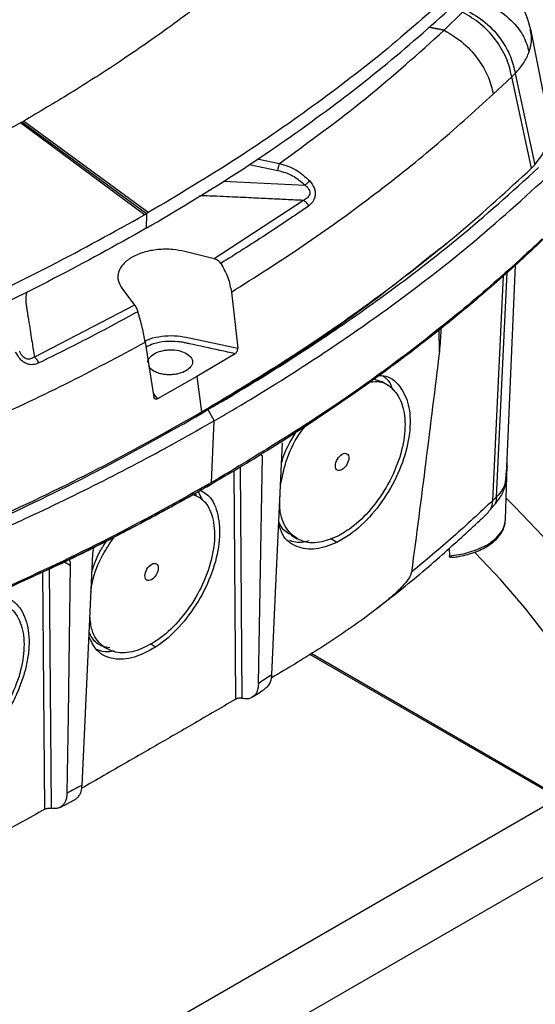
# Model space of a CAD drawing. Header units: millimetres. Extents: x 15 to 415, y 5 to 292.
# Tile 8 of 32: x 113 to 125, y 219 to 242. Entities that reach past the tile are written whole.
import ezdxf

# ---------------------------------------------------------------- set-up
doc = ezdxf.new("R2010")
doc.units = ezdxf.units.MM

msp = doc.modelspace()

# ---------------------------------------------------------------- linework, layer by layer
at = {"color": 7, "linetype": 'Continuous', "lineweight": 25}
for p, q in [((122.8822, 241.363), (123.3076, 241.7762)), ((122.8812, 241.362), (122.8822, 241.363)), ((125.3156, 239.2049), (124.8842, 241.3819)), ((124.0168, 239.8853), (124.4453, 240.2842)), ((124.4453, 240.2842), (124.5266, 240.3626)), ((124.9005, 238.1658), (124.4453, 240.2842)), ((124.5266, 240.3626), (124.9793, 238.2458)), ((113.1023, 239.2315), (113.1377, 239.2519)), ((116.0308, 237.1398), (113.1401, 239.2561)), ((113.1023, 239.2315), (113.0668, 239.2111)), ((115.9389, 237.0869), (113.0681, 239.216)), ((115.9849, 237.1133), (113.1026, 239.2371)), ((124.9005, 238.1658), (124.9793, 238.2458)), ((119.6203, 237.4226), (117.5543, 236.0732)), ((115.9389, 237.0869), (115.9849, 237.1133)), ((115.9849, 237.1133), (115.9847, 236.7778)), ((116.0308, 237.1398), (115.9849, 237.1133)), ((122.7764, 236.3007), (122.9289, 236.4257)), ((117.5543, 236.0732), (116.8747, 236.2409)), ((124.3334, 231.2481), (124.5313, 235.9262)), ((115.4184, 235.3935), (115.7138, 235.0023)), ((117.953, 235.2998), (118.0993, 234.0011)), ((115.7138, 235.0023), (113.3928, 233.7991)), ((116.9081, 234.2584), (118.0993, 234.0011)), ((115.9598, 234.14), (116.1593, 232.8723)), ((118.0403, 233.8762), (117.1535, 233.3476)), ((117.1535, 233.3476), (116.2441, 232.831)), ((117.1535, 233.3476), (117.2636, 232.5267)), ((121.2588, 233.2869), (121.4246, 233.2317)), ((121.5661, 233.149), (121.4255, 233.2336)), ((117.2636, 232.5267), (117.1277, 232.4132)), ((117.4109, 232.5817), (117.5579, 232.3247)), ((117.4969, 230.8939), (117.5579, 232.3247)), ((124.3012, 230.0398), (124.3389, 231.2738)), ((124.303, 230.8986), (124.3228, 231.1605)), ((117.3888, 230.7986), (117.5034, 230.8648)), ((117.157, 230.602), (117.1005, 230.6359)), ((117.1863, 230.6839), (117.2785, 230.4947)), ((124.0915, 230.5624), (124.0066, 230.4804)), ((124.2813, 229.9404), (124.3012, 230.0398)), ((119.3374, 229.677), (119.4798, 229.5954)), ((114.744, 229.2433), (114.7723, 229.3933)), ((122.9937, 229.3698), (122.9999, 229.2011)), ((114.9261, 227.1318), (115.0684, 227.0501)), ((125.5693, 223.604), (119.7978, 226.9358)), ((110.3872, 214.8635), (125.5193, 223.5991)), ((126.2264, 222.3743), (111.0943, 213.6388))]:
    msp.add_line(p, q, dxfattribs=at)
at = {"color": 8, "linetype": 'Continuous', "lineweight": 25}
for p, q in [((122.8812, 241.362), (122.5212, 241.4325)), ((122.5222, 241.4334), (122.8822, 241.363)), ((118.5532, 238.3878), (119.0659, 238.2794)), ((118.3634, 238.2574), (119.0275, 238.1168)), ((117.7662, 237.8656), (119.6583, 237.7747)), ((124.0066, 230.4804), (124.2568, 235.6815)), ((124.0915, 230.5624), (124.3352, 235.7511)), ((122.7697, 233.9291), (122.7656, 234.428)), ((116.1463, 232.955), (116.2441, 232.831)), ((118.6724, 231.5111), (118.6283, 231.5366)), ((118.0556, 225.881), (118.0185, 231.1683)), ((118.1602, 231.253), (118.1978, 225.899)), ((120.3962, 229.5089), (120.2495, 229.5964)), ((114.2201, 228.9763), (114.0883, 229.0524)), ((113.6353, 223.3347), (113.5899, 228.8244)), ((113.7377, 228.892), (113.7835, 223.3576)), ((116.2001, 227.0866), (116.0774, 227.1596)), ((125.5193, 223.5991), (119.7697, 226.9183))]:
    msp.add_line(p, q, dxfattribs=at)
at = {"color": 7, "linetype": 'Continuous', "lineweight": 25, "flags": 128}
for points in [[(118.8918, 226.448), (118.9703, 228.18), (119.0526, 229.9968), (119.135, 231.8136)], [(118.5825, 226.2457), (118.6275, 228.8784), (118.6724, 231.5111)], [(124.2907, 229.9518), (124.2949, 229.9741), (124.3012, 230.0398)], [(114.4975, 223.8874), (114.6208, 226.5654), (114.744, 229.2433)], [(114.2201, 228.9763), (114.1965, 227.276), (114.1718, 225.4924), (114.147, 223.7089)]]:
    msp.add_lwpolyline(points, dxfattribs=at)
at = {"color": 8, "linetype": 'Continuous', "lineweight": 25, "flags": 128}
for points in [[(124.3163, 230.5332), (124.5181, 230.3349), (125.1655, 229.6544), (125.7899, 228.9289), (126.3873, 228.1632), (126.954, 227.3619), (127.4864, 226.5301), (127.9813, 225.673), (128.4354, 224.796), (128.846, 223.9045), (129.2105, 223.0043), (129.5266, 222.1008), (129.7923, 221.1998), (130.0059, 220.3069), (130.1661, 219.4278), (130.272, 218.5678)], [(122.9999, 229.2011), (123.3249, 229.247), (123.624, 229.3336), (123.8821, 229.4565), (124.0863, 229.6095), (124.2262, 229.785), (124.2907, 229.9518)], [(128.8569, 218.5299), (128.757, 219.3157), (128.6079, 220.1186), (128.4106, 220.9336), (128.1662, 221.7557), (127.8764, 222.5799), (127.5428, 223.401), (127.1675, 224.214), (126.7529, 225.0139), (126.3015, 225.7958), (125.8161, 226.5548), (125.2996, 227.2863), (124.7553, 227.9857), (124.1865, 228.6488), (123.5967, 229.2714), (123.582, 229.2861)]]:
    msp.add_lwpolyline(points, dxfattribs=at)
at = {"color": 7, "linetype": 'Continuous', "lineweight": 25}
msp.add_arc((123.8246, 231.2893), 0.5146, 345.50455, 6.96654, dxfattribs=at)
for centre in [(120.5169, 231.3713), (116.1067, 228.8253)]:
    msp.add_ellipse(centre, major_axis=(0.1111, 0.1892), ratio=0.5723222, dxfattribs=at)
for points, knots in [([(119.0072, 243.4082), (118.6016, 243.0635), (117.819, 242.3985), (116.5934, 241.4764), (115.4037, 240.6512), (114.2636, 239.9175), (113.5027, 239.4696), (113.1401, 239.2561)], [0, 0, 0, 0, 0.23279575, 0.44918926, 0.64918526, 0.83278774, 1, 1, 1, 1]), ([(124.8871, 241.3675), (124.8248, 241.5866), (124.7033, 242.0144), (124.3915, 242.3724), (124.2393, 242.547)], [0, 0, 0, 0, 0.51224899, 1, 1, 1, 1]), ([(123.2456, 242.4051), (122.7319, 241.9419), (121.6969, 241.0089), (119.959, 239.6699), (118.0847, 238.3664), (116.7178, 237.5501), (116.0308, 237.1398)], [0, 0, 0, 0, 0.2450661, 0.4936995, 0.745491, 1, 1, 1, 1]), ([(115.9847, 236.7778), (116.6686, 237.185), (118.0363, 237.9995), (119.9234, 239.3073), (121.6945, 240.6679), (122.7531, 241.6232), (123.2824, 242.1008)], [0, 0, 0, 0, 0.2500481, 0.5000915, 0.7500477, 1, 1, 1, 1]), ([(123.5259, 242.0778), (123.7052, 242.0193), (124.0638, 241.9023), (124.4672, 241.5777), (124.7382, 241.2201), (124.811, 240.9789), (124.8473, 240.8584)], [0, 0, 0, 0, 0.2797574, 0.5595188, 0.7797577, 1, 1, 1, 1]), ([(124.4453, 240.2842), (124.41, 240.4321), (124.3393, 240.728), (124.0757, 241.1565), (123.727, 241.531), (123.4474, 241.6945), (123.3076, 241.7762)], [0, 0, 0, 0, 0.249999, 0.5, 0.750001, 1, 1, 1, 1]), ([(123.3719, 241.8392), (123.5304, 241.7483), (123.8473, 241.5665), (124.2008, 241.1644), (124.4358, 240.7515), (124.4963, 240.4923), (124.5266, 240.3626)], [0, 0, 0, 0, 0.2797566, 0.5595172, 0.7797569, 1, 1, 1, 1]), ([(119.0659, 238.2794), (119.7467, 238.7745), (121.1083, 239.7645), (122.2902, 240.8295), (122.8812, 241.362)], [0, 0, 0, 0, 0.4999917, 1, 1, 1, 1]), ([(122.8822, 241.363), (123.0365, 241.2689), (123.3451, 241.0806), (123.6913, 240.6773), (123.9235, 240.2675), (123.9857, 240.0127), (124.0168, 239.8853)], [0, 0, 0, 0, 0.27976, 0.5595239, 0.7797603, 1, 1, 1, 1]), ([(124.5266, 240.3626), (124.5971, 240.4421), (124.7381, 240.601), (124.8109, 240.7725), (124.8473, 240.8584)], [0, 0, 0, 0, 0.4998978, 1, 1, 1, 1]), ([(117.953, 235.2998), (118.5139, 235.6555), (119.6358, 236.3671), (121.1972, 237.4964), (122.6734, 238.6642), (123.569, 239.4782), (124.0168, 239.8853)], [0, 0, 0, 0, 0.2499987, 0.5000043, 0.7500072, 1, 1, 1, 1]), ([(105.8715, 235.8466), (106.7205, 236.1819), (108.4209, 236.8536), (110.8274, 237.9799), (112.321, 238.8039), (113.0681, 239.216)], [0, 0, 0, 0, 0.3326236, 0.6661628, 1, 1, 1, 1]), ([(124.9793, 238.2458), (125.0835, 238.3857), (125.2919, 238.6658), (125.3724, 239.009), (125.3057, 239.1871), (125.2932, 239.2203)], [0, 0, 0, 0, 0.4483229, 0.8970218, 1, 1, 1, 1]), ([(117.2636, 232.5267), (117.9835, 232.9599), (119.4235, 233.8264), (121.4021, 235.2134), (123.2526, 236.6537), (124.3511, 237.6617), (124.9005, 238.1658)], [0, 0, 0, 0, 0.2499072, 0.4999297, 0.7499182, 1, 1, 1, 1]), ([(117.4109, 232.5817), (117.5514, 232.6634), (118.2541, 233.0719), (119.2056, 233.661), (120.2527, 234.3532), (121.2713, 235.0582), (122.2456, 235.7824), (123.6199, 236.8738), (124.4473, 237.6237), (125.0623, 238.1811)], [0, 0, 0, 0, 0.04809215, 0.24050974, 0.33669896, 0.43288814, 0.62530588, 0.72149506, 1, 1, 1, 1]), ([(119.0275, 238.1168), (119.035, 238.1519), (119.0486, 238.2145), (119.0606, 238.2596), (119.0659, 238.2794)], [0, 0, 0, 0, 0.5589288, 1, 1, 1, 1]), ([(119.0275, 238.1168), (119.1459, 238.0845), (119.3828, 238.0198), (119.5665, 237.8564), (119.6583, 237.7747)], [0, 0, 0, 0, 0.5000709, 1, 1, 1, 1]), ([(119.0659, 238.2794), (119.1965, 238.2385), (119.4598, 238.156), (119.6635, 237.9683), (119.7661, 237.8738)], [0, 0, 0, 0, 0.496199, 1, 1, 1, 1]), ([(117.5579, 232.3247), (117.6984, 232.4064), (118.4012, 232.8149), (119.3528, 233.404), (120.4002, 234.0959), (121.4193, 234.8008), (122.3942, 235.5247), (123.7792, 236.6231), (124.6155, 237.3807), (125.2393, 237.9458)], [0, 0, 0, 0, 0.047905, 0.2395734, 0.3353882, 0.431203, 0.6228714, 0.7186862, 1, 1, 1, 1]), ([(119.6583, 237.7747), (119.6679, 237.7836), (119.6872, 237.8014), (119.7157, 237.8275), (119.7427, 237.8524), (119.7583, 237.8667), (119.7661, 237.8738)], [0, 0, 0, 0, 0.2500011, 0.5, 0.7499989, 1, 1, 1, 1]), ([(119.7661, 237.8738), (119.8056, 237.8222), (119.8646, 237.745), (119.8955, 237.6229), (119.8959, 237.5349), (119.8755, 237.4568), (119.8304, 237.369), (119.7788, 237.3255), (119.7446, 237.2967)], [0, 0, 0, 0, 0.2656433, 0.3968431, 0.5252008, 0.6478012, 0.767136, 1, 1, 1, 1]), ([(119.6583, 237.7747), (119.6765, 237.7603), (119.7116, 237.7325), (119.7509, 237.6811), (119.7718, 237.625), (119.769, 237.5695), (119.747, 237.5215), (119.7004, 237.4664), (119.6527, 237.4403), (119.6203, 237.4226)], [0, 0, 0, 0, 0.1402903, 0.2697536, 0.3886264, 0.503987, 0.6204085, 0.7420442, 1, 1, 1, 1]), ([(119.7446, 237.2967), (119.7368, 237.3102), (119.7211, 237.3372), (119.6904, 237.3727), (119.6564, 237.4028), (119.6324, 237.416), (119.6203, 237.4226)], [0, 0, 0, 0, 0.25000239, 0.5, 0.74999761, 1, 1, 1, 1]), ([(125.5887, 237.3658), (125.5889, 237.3638), (125.5995, 237.2644), (125.543, 237.0698), (125.4127, 236.7901), (125.2577, 236.6048), (125.1176, 236.4708), (124.8947, 236.2589), (124.5049, 235.8984), (123.791, 235.265), (122.8595, 234.4882), (121.8773, 233.7325), (120.8582, 232.9936), (120.0138, 232.416), (119.1413, 231.8527), (118.4732, 231.4376), (117.5641, 230.8939), (116.6281, 230.3654), (115.6666, 229.8527), (114.6884, 229.3507), (113.4346, 228.7435), (112.1415, 228.1644), (110.8073, 227.6013), (109.707, 227.1652), (108.5789, 226.7443), (108.0055, 226.5419), (107.7188, 226.4406)], [0, 0, 0, 0, 0.0004011, 0.0195472, 0.0381537, 0.0572998, 0.0596176, 0.0688888, 0.105975, 0.1430611, 0.2172436, 0.2914261, 0.3285122, 0.4026947, 0.4397809, 0.4768671, 0.5139532, 0.5881357, 0.6252219, 0.662308, 0.7364905, 0.810673, 0.8477592, 0.9238193, 0.9619023, 1, 1, 1, 1]), ([(119.7446, 237.2967), (119.4139, 237.0702), (118.7526, 236.6172), (118.0557, 236.1823), (117.7073, 235.9648)], [0, 0, 0, 0, 0.5000332, 1, 1, 1, 1]), ([(106.8075, 232.9386), (107.6106, 233.2337), (109.2281, 233.828), (111.5503, 234.8272), (113.8107, 235.9051), (115.2271, 236.6916), (115.9389, 237.0869)], [0, 0, 0, 0, 0.2452357, 0.4939429, 0.7456844, 1, 1, 1, 1]), ([(115.9847, 236.7778), (115.2776, 236.384), (113.8636, 235.5964), (111.5937, 234.5103), (109.2328, 233.4913), (107.5756, 232.8827), (106.747, 232.5784)], [0, 0, 0, 0, 0.25004343, 0.50009153, 0.75004301, 1, 1, 1, 1]), ([(125.1484, 236.5332), (125.138, 236.5233), (124.6999, 236.105), (123.7976, 235.2899), (122.1223, 233.9293), (120.063, 232.4381), (118.3518, 231.4083), (117.4969, 230.8939)], [0, 0, 0, 0, 0.0048439, 0.2042417, 0.4039826, 0.7022554, 1, 1, 1, 1]), ([(116.8746, 236.2408), (116.7845, 236.2586), (116.5833, 236.2984), (116.2534, 236.2938), (115.9253, 236.2321), (115.6455, 236.1163), (115.4381, 235.9557), (115.3245, 235.7631), (115.3142, 235.567), (115.3862, 235.4473), (115.4185, 235.3936)], [0, 0, 0, 0, 0.1074054, 0.2399028, 0.3655891, 0.4941556, 0.6241806, 0.7525701, 0.8889509, 1, 1, 1, 1]), ([(117.1277, 232.4132), (117.8439, 232.8451), (119.2764, 233.7089), (121.1558, 235.0113), (122.2614, 235.8993), (122.766, 236.3046)], [0, 0, 0, 0, 0.3521013, 0.7043142, 1, 1, 1, 1]), ([(117.7073, 235.9648), (117.6979, 235.9777), (117.679, 236.0036), (117.6411, 236.0348), (117.5991, 236.0596), (117.5693, 236.0687), (117.5543, 236.0732)], [0, 0, 0, 0, 0.2481154, 0.4998186, 0.7484659, 1, 1, 1, 1]), ([(117.7073, 235.9648), (117.7692, 235.8561), (117.8922, 235.6403), (117.9328, 235.4127), (117.953, 235.2998)], [0, 0, 0, 0, 0.5035257, 1, 1, 1, 1]), ([(115.7138, 235.0023), (115.7204, 234.9929), (115.7336, 234.9742), (115.7534, 234.9364), (115.7722, 234.8941), (115.7827, 234.8633), (115.7879, 234.848)], [0, 0, 0, 0, 0.25151176, 0.50017838, 0.75182397, 1, 1, 1, 1]), ([(115.7879, 234.848), (115.414, 234.6452), (114.6662, 234.2394), (113.8866, 233.8541), (113.4968, 233.6614)], [0, 0, 0, 0, 0.4999668, 1, 1, 1, 1]), ([(115.9598, 234.14), (115.9394, 234.2529), (115.8984, 234.4802), (115.8249, 234.7248), (115.7879, 234.848)], [0, 0, 0, 0, 0.4964738, 1, 1, 1, 1]), ([(122.8066, 234.4595), (122.8059, 234.4454), (122.7973, 234.2715), (122.7829, 234.093), (122.7697, 233.9291)], [0, 0, 0, 0, 0.0813435, 1, 1, 1, 1]), ([(108.0847, 230.615), (108.7835, 230.8751), (110.181, 231.3953), (112.1864, 232.2534), (114.1259, 233.1612), (115.3485, 233.8137), (115.9598, 234.14)], [0, 0, 0, 0, 0.2499928, 0.4999957, 0.7500013, 1, 1, 1, 1]), ([(118.0403, 233.8762), (118.0491, 233.8828), (118.0653, 233.895), (118.0823, 233.9203), (118.0922, 233.9431), (118.0977, 233.963), (118.1005, 233.9828), (118.0997, 233.995), (118.0993, 234.0011)], [0, 0, 0, 0, 0.2525272, 0.4670489, 0.6032432, 0.7369496, 0.8689247, 1, 1, 1, 1]), ([(113.4968, 233.6614), (113.452, 233.6442), (113.3843, 233.6182), (113.2848, 233.6219), (113.2074, 233.6432), (113.1318, 233.6874), (113.0394, 233.7737), (112.9917, 233.8574), (112.9598, 233.9135)], [0, 0, 0, 0, 0.232864, 0.3521988, 0.4747992, 0.6031569, 0.7343567, 1, 1, 1, 1]), ([(113.3928, 233.7991), (113.3648, 233.7816), (113.3236, 233.756), (113.2589, 233.7463), (113.2095, 233.7528), (113.1597, 233.7776), (113.1157, 233.8203), (113.0795, 233.8736), (113.0621, 233.9116), (113.053, 233.9313)], [0, 0, 0, 0, 0.2579558, 0.3795915, 0.496013, 0.6113736, 0.7302464, 0.8597097, 1, 1, 1, 1]), ([(113.4968, 233.6614), (113.4903, 233.6756), (113.4772, 233.7041), (113.4515, 233.7425), (113.423, 233.7758), (113.4028, 233.7913), (113.3928, 233.7991)], [0, 0, 0, 0, 0.2500024, 0.5, 0.7499976, 1, 1, 1, 1]), ([(116.0183, 233.6722), (116.0204, 233.6902), (116.0247, 233.7277), (116.0664, 233.7985), (116.1596, 233.8781), (116.2994, 233.9338), (116.4299, 233.9597), (116.5675, 233.9699), (116.7406, 233.9563), (116.8466, 233.9118), (116.8993, 233.8897)], [0, 0, 0, 0, 0.08028781, 0.16731226, 0.32736993, 0.48995488, 0.5783736, 0.66697398, 0.83426354, 1, 1, 1, 1]), ([(116.8993, 233.8897), (116.9426, 233.8604), (117.0289, 233.8022), (117.0596, 233.705), (117.0458, 233.6282), (117.0048, 233.5557), (116.9106, 233.4759), (116.7706, 233.4201), (116.64, 233.3944), (116.5204, 233.3854), (116.3971, 233.393), (116.2711, 233.4191), (116.2053, 233.449), (116.1697, 233.4652)], [0, 0, 0, 0, 0.1264448, 0.251777, 0.3162711, 0.3809141, 0.4998033, 0.6205416, 0.6860532, 0.7517, 0.8411144, 0.9141158, 1, 1, 1, 1]), ([(122.7697, 233.9291), (122.6655, 233.0791), (122.4569, 231.3792), (122.2349, 229.6738), (122.1239, 228.8211)], [0, 0, 0, 0, 0.4999899, 1, 1, 1, 1]), ([(116.1697, 233.4652), (116.1226, 233.4937), (116.0598, 233.5318), (116.0465, 233.5822), (116.0432, 233.5948)], [0, 0, 0, 0, 0.74953822, 1, 1, 1, 1]), ([(121.3702, 233.3677), (121.4092, 233.3683), (121.6076, 233.3712), (121.8625, 233.1474), (122.0786, 232.7191), (122.1117, 232.1224), (121.9682, 231.4443), (121.6586, 230.756), (121.2219, 230.1419), (120.7771, 229.7242), (120.4985, 229.5667), (120.3962, 229.5089)], [0, 0, 0, 0, 0.03158693, 0.16035174, 0.28705199, 0.41454292, 0.54249064, 0.67090065, 0.79837767, 0.92591185, 1, 1, 1, 1]), ([(121.4589, 233.3652), (121.5184, 233.3194), (121.6192, 233.2419), (121.666, 233.0995), (121.6852, 233.0411)], [0, 0, 0, 0, 0.5900285, 1, 1, 1, 1]), ([(121.1706, 233.2229), (121.2437, 233.2284), (121.4678, 233.2453), (121.7434, 233.0431), (121.953, 232.6546), (121.9967, 232.1116), (121.8754, 231.4861), (121.599, 230.8471), (121.202, 230.2716), (120.782, 229.8637), (120.5118, 229.7089), (120.4051, 229.6478)], [0, 0, 0, 0, 0.0600433, 0.1837955, 0.3053666, 0.4282855, 0.5512937, 0.6748039, 0.7972007, 0.9199154, 1, 1, 1, 1]), ([(116.2441, 232.831), (116.2356, 232.8273), (116.2181, 232.8196), (116.1963, 232.8219), (116.1808, 232.8304), (116.1708, 232.8409), (116.1631, 232.8548), (116.1606, 232.8664), (116.1593, 232.8723)], [0, 0, 0, 0, 0.2240215, 0.4669951, 0.5990183, 0.7281784, 0.8639873, 1, 1, 1, 1]), ([(107.3855, 227.934), (108.2619, 228.2605), (110.0149, 228.9134), (112.5075, 230.0022), (114.8996, 231.1594), (116.3851, 231.9953), (117.1277, 232.4132)], [0, 0, 0, 0, 0.25003909, 0.50007084, 0.75007947, 1, 1, 1, 1]), ([(107.4833, 228.0314), (108.3633, 228.359), (110.1231, 229.0142), (112.6256, 230.1066), (115.0268, 231.2681), (116.5181, 232.1072), (117.2636, 232.5267)], [0, 0, 0, 0, 0.25008184, 0.50007027, 0.75009283, 1, 1, 1, 1]), ([(107.7461, 227.8472), (107.9165, 227.9084), (108.7686, 228.2145), (110.2721, 228.7924), (111.8916, 229.4747), (113.4687, 230.1872), (114.6953, 230.7813), (116.1665, 231.5405), (117.005, 232.0131), (117.5579, 232.3247)], [0, 0, 0, 0, 0.0479038, 0.2395677, 0.4312316, 0.5270441, 0.7187079, 0.8145204, 1, 1, 1, 1]), ([(119.0904, 230.8303), (119.1273, 231.0146), (119.2052, 231.4045), (119.4245, 231.8914), (119.6091, 232.1288), (119.6537, 232.1862)], [0, 0, 0, 0, 0.4048465, 0.8562603, 1, 1, 1, 1]), ([(119.1133, 231.3366), (119.1219, 231.3717), (119.1802, 231.6119), (119.3217, 231.8482), (119.4426, 232.0499)], [0, 0, 0, 0, 0.1460758, 1, 1, 1, 1]), ([(124.3243, 231.3515), (124.3279, 231.3342), (124.341, 231.2707), (124.3304, 231.2069), (124.3228, 231.1605)], [0, 0, 0, 0, 0.2731855, 1, 1, 1, 1]), ([(117.4969, 230.8939), (116.7519, 230.4784), (115.2606, 229.6468), (112.8609, 228.5024), (110.3614, 227.4314), (108.6054, 226.7948), (107.7283, 226.4768)], [0, 0, 0, 0, 0.2497681, 0.4999957, 0.7502254, 1, 1, 1, 1]), ([(124.303, 230.8986), (124.3026, 230.8942), (124.3016, 230.8844), (124.2932, 230.8341), (124.2696, 230.7517), (124.2048, 230.591), (124.1183, 230.4777), (124.0589, 230.3998)], [0, 0, 0, 0, 0.02052955, 0.04557677, 0.23025712, 0.47074211, 1, 1, 1, 1]), ([(124.303, 230.8986), (124.2814, 230.8397), (124.2382, 230.7219), (124.1403, 230.6155), (124.0915, 230.5624)], [0, 0, 0, 0, 0.5002035, 1, 1, 1, 1]), ([(117.3875, 230.7993), (117.356, 230.7806), (116.988, 230.5627), (116.2567, 230.1607), (115.1888, 229.5976), (114.2604, 229.1258), (113.6661, 228.8579), (113.4519, 228.7613)], [0, 0, 0, 0, 0.0255479, 0.298988, 0.572428, 0.8458681, 1, 1, 1, 1]), ([(117.0713, 230.6196), (117.1568, 230.5795), (117.3634, 230.4826), (117.5387, 230.1038), (117.5875, 229.5682), (117.4657, 228.9425), (117.1902, 228.3037), (116.793, 227.7263), (116.4361, 227.3823), (116.2334, 227.2438), (116.1931, 227.2162)], [0, 0, 0, 0, 0.1017621, 0.2458554, 0.3887934, 0.5329856, 0.6765486, 0.8207938, 0.9643572, 1, 1, 1, 1]), ([(117.2135, 230.7262), (117.2903, 230.6851), (117.4945, 230.5758), (117.663, 230.1659), (117.7029, 229.5789), (117.5579, 228.8995), (117.2497, 228.2125), (116.8127, 227.5959), (116.4366, 227.2463), (116.2305, 227.1071), (116.2001, 227.0866)], [0, 0, 0, 0, 0.0894237, 0.2376355, 0.3842652, 0.5319279, 0.6790054, 0.8270208, 0.9744243, 1, 1, 1, 1]), ([(120.4051, 229.6478), (120.2657, 229.5917), (119.9645, 229.4706), (119.5547, 229.5175), (119.2391, 229.767), (119.0664, 230.1402), (119.0756, 230.4571), (119.0792, 230.5826)], [0, 0, 0, 0, 0.1904648, 0.411237, 0.6331047, 0.8547234, 1, 1, 1, 1]), ([(124.0066, 230.4804), (123.7052, 230.1993), (123.1023, 229.6369), (122.4501, 229.0931), (122.1239, 228.8211)], [0, 0, 0, 0, 0.4998553, 1, 1, 1, 1]), ([(123.9565, 230.2789), (123.97, 230.3096), (123.9971, 230.371), (124.0034, 230.444), (124.0066, 230.4804)], [0, 0, 0, 0, 0.4999851, 1, 1, 1, 1]), ([(123.9565, 230.2789), (123.974, 230.2997), (124.0003, 230.3309), (124.0341, 230.3711), (124.0506, 230.3902), (124.0589, 230.3998)], [0, 0, 0, 0, 0.497498, 0.7482824, 1, 1, 1, 1]), ([(124.0915, 230.5624), (124.0888, 230.5302), (124.0842, 230.4728), (124.0666, 230.4221), (124.0589, 230.3998)], [0, 0, 0, 0, 0.5598995, 1, 1, 1, 1]), ([(123.7101, 230.0308), (123.7346, 230.0489), (123.8311, 230.1201), (123.9029, 230.2111), (123.9565, 230.2789)], [0, 0, 0, 0, 0.2539652, 1, 1, 1, 1]), ([(120.3962, 229.5089), (120.232, 229.444), (119.8927, 229.3099), (119.4536, 229.3867), (119.1508, 229.6014), (119.0753, 229.8521), (119.0499, 229.9366)], [0, 0, 0, 0, 0.2711859, 0.5606505, 0.8519409, 1, 1, 1, 1]), ([(119.3426, 229.6868), (119.323, 229.6943), (119.2084, 229.7377), (119.1068, 229.8482), (119.0598, 229.9791), (119.0527, 229.9987)], [0, 0, 0, 0, 0.14915817, 0.87272085, 1, 1, 1, 1]), ([(121.3307, 227.9903), (121.479, 228.1046), (122.002, 228.5081), (122.8042, 229.1845), (123.4245, 229.7588), (123.7134, 230.0263)], [0, 0, 0, 0, 0.1744372, 0.6154032, 1, 1, 1, 1]), ([(123.0654, 229.1679), (123.0825, 229.1687), (123.1412, 229.1716), (123.2636, 229.1934), (123.4324, 229.2295), (123.6181, 229.2902), (123.7932, 229.3683), (123.9519, 229.4649), (124.0882, 229.5779), (124.1939, 229.7069), (124.2646, 229.8289), (124.2768, 229.9102), (124.2813, 229.9404)], [0, 0, 0, 0, 0.0275774, 0.0944829, 0.2041599, 0.3158142, 0.43344, 0.5538816, 0.6762698, 0.8001249, 0.9256687, 1, 1, 1, 1]), ([(114.7034, 228.3604), (114.7121, 228.4366), (114.7433, 228.7114), (114.9266, 229.1701), (115.1439, 229.4925), (115.2325, 229.6241)], [0, 0, 0, 0, 0.1849565, 0.6673265, 1, 1, 1, 1]), ([(114.7252, 228.8349), (114.7775, 228.9941), (114.8591, 229.2424), (115.0131, 229.4621), (115.0683, 229.5409)], [0, 0, 0, 0, 0.6410778, 1, 1, 1, 1]), ([(119.7386, 229.5466), (119.7325, 229.5445), (119.5952, 229.4955), (119.4405, 229.4966), (119.3221, 229.5485), (119.3034, 229.5567)], [0, 0, 0, 0, 0.0374335, 0.8475965, 1, 1, 1, 1]), ([(114.2017, 229.1088), (114.2069, 229.0963), (114.2224, 229.0588), (114.221, 229.0092), (114.2201, 228.9763)], [0, 0, 0, 0, 0.33533945, 1, 1, 1, 1]), ([(123.0682, 229.1824), (123.0602, 229.176), (123.0444, 229.1635), (123.0238, 229.1598), (123.0086, 229.168), (123.0013, 229.1837), (123.0002, 229.197), (122.9999, 229.2011)], [0, 0, 0, 0, 0.25408633, 0.50277607, 0.70529291, 0.90905077, 1, 1, 1, 1]), ([(122.1239, 228.8211), (122.1201, 228.8044), (122.1108, 228.7633), (122.0532, 228.6587), (121.9107, 228.4846), (121.6856, 228.2682), (121.1427, 227.8257), (120.3158, 227.2427), (119.4696, 226.7236), (118.9909, 226.437), (118.8806, 226.3709)], [0, 0, 0, 0, 0.0117495, 0.0288572, 0.073708, 0.1568338, 0.2403393, 0.5703089, 0.9009891, 1, 1, 1, 1]), ([(113.3402, 228.7102), (112.8387, 228.4756), (111.9626, 228.0656), (110.6547, 227.5234), (109.2677, 226.9727), (108.2467, 226.6074), (107.6356, 226.3887)], [0, 0, 0, 0, 0.2771617, 0.4842354, 0.6913092, 1, 1, 1, 1]), ([(112.4553, 228.3054), (112.5263, 228.2983), (112.6722, 228.2837), (112.8621, 228.1901), (113.0248, 228.0461), (113.1511, 227.8489), (113.2336, 227.6083), (113.2742, 227.3298), (113.2694, 227.0243), (113.2203, 226.6946), (113.1283, 226.3556), (112.9941, 226.0121), (112.8254, 225.6789), (112.6219, 225.3595), (112.394, 225.0687), (112.1444, 224.8108), (111.9401, 224.642), (111.8202, 224.5611), (111.7897, 224.5405)], [0, 0, 0, 0, 0.06121244, 0.12561258, 0.1918547, 0.2566692, 0.32342084, 0.38757772, 0.45356497, 0.51816197, 0.58463178, 0.64898545, 0.71516254, 0.7799078, 0.84653832, 0.91101193, 0.97738031, 1, 1, 1, 1]), ([(111.709, 227.9586), (111.8498, 228.026), (112.1538, 228.1715), (112.5786, 228.1669), (112.9245, 227.9608), (113.1309, 227.5622), (113.1764, 227.0209), (113.0555, 226.3967), (112.7798, 225.7576), (112.3827, 225.1803), (112.0257, 224.8363), (111.8231, 224.6977), (111.7828, 224.6702)], [0, 0, 0, 0, 0.0944915, 0.2041767, 0.3139859, 0.4240348, 0.5332012, 0.6433256, 0.7529694, 0.8631343, 0.9727784, 1, 1, 1, 1]), ([(116.1931, 227.2162), (116.0519, 227.1374), (115.7472, 226.9673), (115.3072, 226.9287), (114.9435, 227.0964), (114.7168, 227.4027), (114.6888, 227.6926), (114.6778, 227.8053)], [0, 0, 0, 0, 0.19144, 0.4130035, 0.635517, 0.8582159, 1, 1, 1, 1]), ([(115.139, 227.0704), (115.0844, 227.079), (114.9207, 227.1046), (114.7535, 227.234), (114.6821, 227.388), (114.6608, 227.434)], [0, 0, 0, 0, 0.2599455, 0.7790844, 1, 1, 1, 1]), ([(116.2001, 227.0866), (116.0339, 226.995), (115.6905, 226.8058), (115.2138, 226.7859), (114.838, 226.9507), (114.7116, 227.2104), (114.6557, 227.3251)], [0, 0, 0, 0, 0.251216, 0.5191986, 0.7876933, 1, 1, 1, 1]), ([(115.2437, 226.9995), (115.1957, 226.9883), (115.0425, 226.9525), (114.9185, 226.9992), (114.8334, 227.0312)], [0, 0, 0, 0, 0.3131636, 1, 1, 1, 1]), ([(118.8918, 226.448), (118.8405, 226.4142), (118.7378, 226.3465), (118.6343, 226.2793), (118.5825, 226.2457)], [0, 0, 0, 0, 0.4999339, 1, 1, 1, 1]), ([(118.7355, 226.1336), (118.7576, 226.1457), (118.8239, 226.1821), (118.8754, 226.2989), (118.8873, 226.4066), (118.8918, 226.448)], [0, 0, 0, 0, 0.23500493, 0.70616418, 1, 1, 1, 1]), ([(118.5825, 226.2457), (118.5754, 226.1811), (118.5612, 226.0519), (118.4648, 225.9287), (118.3383, 225.8764), (118.2396, 225.8922), (118.1978, 225.899)], [0, 0, 0, 0, 0.2674472, 0.5349059, 0.8028919, 1, 1, 1, 1]), ([(118.4418, 225.9299), (118.4677, 225.9461), (118.5704, 226.0102), (118.6671, 226.0775), (118.7394, 226.1278)], [0, 0, 0, 0, 0.2526362, 1, 1, 1, 1]), ([(118.0556, 225.881), (117.6933, 225.6698), (117.0333, 225.2852), (116.3733, 224.9043), (116.0755, 224.7325)], [0, 0, 0, 0, 0.5488881, 1, 1, 1, 1]), ([(118.1978, 225.899), (118.189, 225.9006), (118.1714, 225.904), (118.1372, 225.904), (118.1027, 225.8993), (118.0747, 225.891), (118.0609, 225.8838), (118.0556, 225.881)], [0, 0, 0, 0, 0.22085445, 0.44197757, 0.65679005, 0.86721098, 1, 1, 1, 1]), ([(116.0755, 224.7325), (115.7172, 224.5255), (115.1874, 224.2193), (114.6576, 223.9164), (114.486, 223.8184)], [0, 0, 0, 0, 0.6762297, 1, 1, 1, 1]), ([(114.4974, 223.8874), (114.4392, 223.8576), (114.3228, 223.7978), (114.2056, 223.7385), (114.147, 223.7089)], [0, 0, 0, 0, 0.5000661, 1, 1, 1, 1]), ([(114.3207, 223.5508), (114.3242, 223.5522), (114.3519, 223.5625), (114.3934, 223.6), (114.4423, 223.6637), (114.4828, 223.7562), (114.492, 223.8388), (114.4974, 223.8874)], [0, 0, 0, 0, 0.03212988, 0.25192578, 0.46552351, 0.68535284, 1, 1, 1, 1]), ([(114.147, 223.7089), (114.1451, 223.6762), (114.1412, 223.6099), (114.1164, 223.5254), (114.0779, 223.4543), (114.0262, 223.4004), (113.9621, 223.3645), (113.8824, 223.345), (113.8187, 223.3531), (113.7835, 223.3575)], [0, 0, 0, 0, 0.1358605, 0.2756395, 0.4115043, 0.5513113, 0.6872793, 0.827192, 1, 1, 1, 1]), ([(113.9828, 223.3777), (114.0183, 223.3955), (114.132, 223.4523), (114.244, 223.5103), (114.321, 223.5502)], [0, 0, 0, 0, 0.31233796, 1, 1, 1, 1]), ([(113.6353, 223.3347), (113.4541, 223.2333), (113.0915, 223.0305), (112.5181, 222.7194), (112.0208, 222.4604), (111.5998, 222.2537), (111.2828, 222.1062), (110.965, 221.9698), (110.6763, 221.8613), (110.4437, 221.7921), (110.2943, 221.763), (110.1986, 221.7562), (110.1345, 221.76), (110.0823, 221.776), (110.0472, 221.8024), (110.0393, 221.8317), (110.0363, 221.8431)], [0, 0, 0, 0, 0.14670827, 0.29343687, 0.46423742, 0.54971674, 0.63523709, 0.72214653, 0.80923173, 0.87268945, 0.9160791, 0.93678517, 0.95766082, 0.97536952, 0.99042291, 1, 1, 1, 1]), ([(113.6353, 223.3347), (113.6453, 223.3395), (113.6652, 223.3491), (113.7027, 223.3579), (113.7392, 223.3614), (113.7666, 223.3605), (113.7791, 223.3583), (113.7835, 223.3575)], [0, 0, 0, 0, 0.2304131, 0.4611442, 0.6818383, 0.8880878, 1, 1, 1, 1])]:
    msp.add_open_spline(points, degree=3, knots=knots, dxfattribs=at)
at = {"color": 8, "linetype": 'Continuous', "lineweight": 25}
for points, knots in [([(124.8473, 240.8584), (124.8771, 240.9627), (124.9261, 241.1345), (124.8887, 241.3041), (124.8741, 241.3707)], [0, 0, 0, 0, 0.607557, 1, 1, 1, 1]), ([(119.6203, 237.4226), (119.6039, 237.4234), (119.5409, 237.4265), (119.405, 237.433), (119.1699, 237.4443), (118.8313, 237.4606), (118.3983, 237.4815), (117.9824, 237.5014), (117.6629, 237.5169), (117.4276, 237.5276), (117.2905, 237.5256), (117.2072, 237.5243)], [0, 0, 0, 0, 0.0204166, 0.0783519, 0.1690596, 0.3128551, 0.4994554, 0.7076585, 0.8300665, 0.8969157, 1, 1, 1, 1]), ([(113.2139, 235.3108), (113.206, 235.2624), (113.1928, 235.1816), (113.196, 235.0919), (113.1996, 235.0424), (113.2022, 235.0171), (113.2042, 234.9999), (113.2058, 234.9885), (113.2074, 234.9788), (113.2127, 234.9441), (113.2218, 234.8864), (113.2348, 234.803), (113.2502, 234.7056), (113.2853, 234.4822), (113.3332, 234.1778), (113.3749, 233.9127), (113.3928, 233.7991)], [0, 0, 0, 0, 0.09597868, 0.16037766, 0.17714864, 0.19388528, 0.21059065, 0.21130606, 0.21635868, 0.22987716, 0.28016563, 0.3309146, 0.39544225, 0.47374856, 0.77431261, 1, 1, 1, 1]), ([(115.9544, 234.1666), (115.9937, 234.1852), (116.1072, 234.2392), (116.3435, 234.2848), (116.6336, 234.3024), (116.8166, 234.2731), (116.9081, 234.2584)], [0, 0, 0, 0, 0.1496652, 0.4331543, 0.7166229, 1, 1, 1, 1]), ([(118.0403, 233.8762), (117.9229, 233.9016), (117.5705, 233.9778), (117.1868, 234.0607), (116.9119, 234.1201), (116.8692, 234.1292), (116.8122, 234.1414), (116.6696, 234.1623), (116.4261, 234.1626), (116.1641, 234.1182), (116.0333, 234.0562), (115.9772, 234.0296)], [0, 0, 0, 0, 0.1720625, 0.5161874, 0.5621047, 0.5748291, 0.5786328, 0.6453607, 0.7742489, 0.9030789, 1, 1, 1, 1])]:
    msp.add_open_spline(points, degree=3, knots=knots, dxfattribs=at)

doc.saveas('drawing.dxf')
